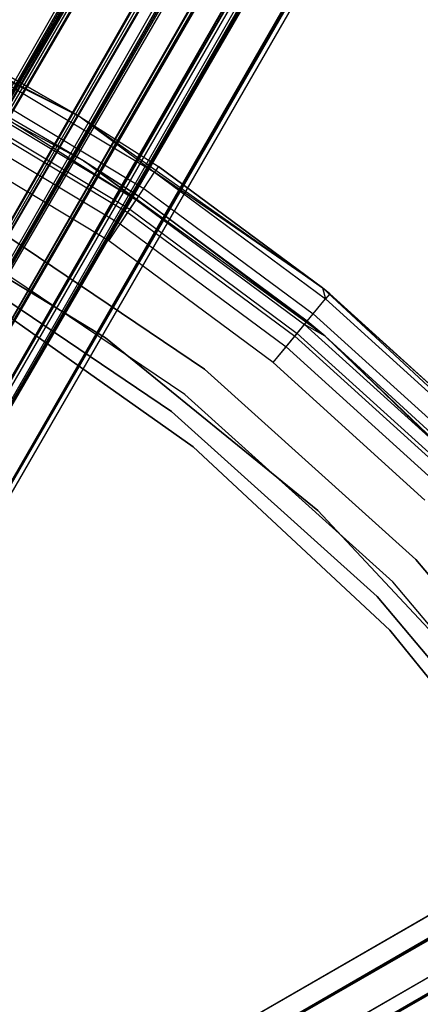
# Model space of a CAD drawing. Extents: x 0.4 to 40.3, y 0.4 to 40.3.
# Tile 189 of 243: x 21.543 to 21.986, y 21.434 to 22.521. Entities that reach past the tile are written whole.
import ezdxf

# ---------------------------------------------------------------- set-up
doc = ezdxf.new("R2010")
doc.units = 0
doc.header["$MEASUREMENT"] = 0
doc.layers.get('0').update_dxf_attribs({"color": 13, "linetype": 'CONTINUOUS'})

# ---------------------------------------------------------------- blocks, each defined once
blk = doc.blocks.new('ORTO-XII-B-11464-11465_ST0')
at = {"color": 0}
for p, q in [((29.5446, 36.4497, 1.1221), (21.0305, 21.5673, 1.1432)), ((29.5446, 36.4497, 1.1221), (21.0305, 21.5673, 1.1432)), ((29.5561, 36.4431, 1.0612), (21.0366, 21.5637, 1.0846)), ((29.5561, 36.4431, 1.0612), (21.0366, 21.5637, 1.0846)), ((29.5831, 36.4275, 0.7567), (21.0305, 21.5673, 0.7524)), ((29.5831, 36.4275, 0.7567), (21.0305, 21.5673, 0.7524)), ((29.5684, 36.436, 1.0698), (21.0366, 21.5637, 1.0846)), ((29.5684, 36.436, 1.0698), (21.0366, 21.5637, 1.0846)), ((29.6033, 36.4158, 0.7524), (21.0305, 21.5673, 0.7524)), ((29.6033, 36.4158, 0.7524), (21.0305, 21.5673, 0.7524)), ((29.6033, 36.4158, 1.1432), (21.0305, 21.5673, 1.1432)), ((29.6033, 36.4158, 1.1432), (21.0305, 21.5673, 1.1432)), ((29.6095, 36.4123, 1.0846), (21.0366, 21.5637, 1.0846)), ((29.6095, 36.4123, 1.0846), (21.0366, 21.5637, 1.0846)), ((29.6095, 36.4123, 0.811), (21.0366, 21.5637, 0.811)), ((29.6095, 36.4123, 0.811), (21.0366, 21.5637, 0.811)), ((29.6095, 36.4123, 1.0846), (21.0933, 21.531, 1.0767)), ((29.6095, 36.4123, 1.0846), (21.0933, 21.531, 1.0767)), ((29.6239, 36.404, 1.1447), (21.0305, 21.5673, 1.1432)), ((29.6239, 36.404, 1.1447), (21.0305, 21.5673, 1.1432)), ((29.6239, 36.404, 1.0856), (21.0933, 21.531, 1.0767)), ((29.6239, 36.404, 1.0856), (21.0933, 21.531, 1.0767)), ((29.6239, 36.404, 1.1447), (21.1115, 21.5205, 1.1319)), ((29.6239, 36.404, 1.1447), (21.1115, 21.5205, 1.1319)), ((29.6524, 36.3875, 0.814), (21.0366, 21.5637, 0.811)), ((29.6524, 36.3875, 0.814), (21.0366, 21.5637, 0.811)), ((29.6647, 36.3804, 0.7567), (21.0305, 21.5673, 0.7524)), ((29.6647, 36.3804, 0.7567), (21.0305, 21.5673, 0.7524)), ((29.6662, 36.3795, 0.819), (21.0366, 21.5637, 0.811)), ((29.6662, 36.3795, 0.819), (21.0366, 21.5637, 0.811)), ((29.6662, 36.3795, 1.0767), (21.0933, 21.531, 1.0767)), ((29.6662, 36.3795, 1.0767), (21.0933, 21.531, 1.0767)), ((29.6662, 36.3795, 0.819), (21.0933, 21.531, 0.819)), ((29.6662, 36.3795, 0.819), (21.0933, 21.531, 0.819)), ((29.6647, 36.3804, 0.7567), (21.1115, 21.5205, 0.7638)), ((29.6647, 36.3804, 0.7567), (21.1115, 21.5205, 0.7638)), ((29.6662, 36.3795, 1.0767), (21.1403, 21.5038, 1.0392)), ((29.6662, 36.3795, 1.0767), (21.1403, 21.5038, 1.0392)), ((29.6843, 36.3691, 0.7638), (21.1115, 21.5205, 0.7638)), ((29.6843, 36.3691, 0.7638), (21.1115, 21.5205, 0.7638)), ((29.6843, 36.3691, 1.1319), (21.1115, 21.5205, 1.1319)), ((29.6843, 36.3691, 1.1319), (21.1115, 21.5205, 1.1319)), ((29.6793, 36.372, 1.0698), (21.1403, 21.5038, 1.0392)), ((29.6793, 36.372, 1.0698), (21.1403, 21.5038, 1.0392)), ((29.703, 36.3583, 0.8447), (21.0933, 21.531, 0.819)), ((29.703, 36.3583, 0.8447), (21.0933, 21.531, 0.819)), ((29.7132, 36.3524, 0.8565), (21.0933, 21.531, 0.819)), ((29.7132, 36.3524, 0.8565), (21.0933, 21.531, 0.819)), ((29.7031, 36.3582, 1.1221), (21.1115, 21.5205, 1.1319)), ((29.7031, 36.3582, 1.1221), (21.1115, 21.5205, 1.1319)), ((29.7132, 36.3524, 1.0392), (21.1403, 21.5038, 1.0392)), ((29.7132, 36.3524, 1.0392), (21.1403, 21.5038, 1.0392)), ((29.7132, 36.3524, 0.8565), (21.1403, 21.5038, 0.8565)), ((29.7132, 36.3524, 0.8565), (21.1403, 21.5038, 0.8565)), ((29.7132, 36.3524, 1.0392), (21.1669, 21.4885, 0.9808)), ((29.7132, 36.3524, 1.0392), (21.1669, 21.4885, 0.9808)), ((29.7031, 36.3582, 1.1221), (21.1786, 21.4817, 1.0784)), ((29.7031, 36.3582, 1.1221), (21.1786, 21.4817, 1.0784)), ((29.7221, 36.3473, 1.0261), (21.1669, 21.4885, 0.9808)), ((29.7221, 36.3473, 1.0261), (21.1669, 21.4885, 0.9808)), ((29.7369, 36.3387, 0.8005), (21.1115, 21.5205, 0.7638)), ((29.7369, 36.3387, 0.8005), (21.1115, 21.5205, 0.7638)), ((29.7354, 36.3396, 0.899), (21.1403, 21.5038, 0.8565)), ((29.7354, 36.3396, 0.899), (21.1403, 21.5038, 0.8565)), ((29.7397, 36.3371, 0.9149), (21.1403, 21.5038, 0.8565)), ((29.7397, 36.3371, 0.9149), (21.1403, 21.5038, 0.8565)), ((29.7397, 36.3371, 0.9808), (21.1669, 21.4885, 0.9808)), ((29.7397, 36.3371, 0.9808), (21.1669, 21.4885, 0.9808)), ((29.7397, 36.3371, 0.9149), (21.1669, 21.4885, 0.9149)), ((29.7397, 36.3371, 0.9149), (21.1669, 21.4885, 0.9149)), ((29.7423, 36.3356, 0.9644), (21.1669, 21.4885, 0.9149)), ((29.7423, 36.3356, 0.9644), (21.1669, 21.4885, 0.9149)), ((29.7397, 36.3371, 0.9808), (21.1704, 21.4865, 0.9478)), ((29.7397, 36.3371, 0.9808), (21.1704, 21.4865, 0.9478)), ((29.7423, 36.3356, 0.9644), (21.1704, 21.4865, 0.9478)), ((29.7423, 36.3356, 0.9644), (21.1704, 21.4865, 0.9478)), ((29.7369, 36.3387, 0.8005), (21.1786, 21.4817, 0.8173)), ((29.7369, 36.3387, 0.8005), (21.1786, 21.4817, 0.8173)), ((21.1786, 21.4817, 0.8173), (29.7515, 36.3303, 0.8173)), ((21.1786, 21.4817, 0.8173), (29.7515, 36.3303, 0.8173)), ((29.7515, 36.3303, 1.0784), (21.1786, 21.4817, 1.0784)), ((29.7515, 36.3303, 1.0784), (21.1786, 21.4817, 1.0784)), ((29.7642, 36.323, 1.0597), (21.1786, 21.4817, 1.0784)), ((29.7642, 36.323, 1.0597), (21.1786, 21.4817, 1.0784)), ((29.7642, 36.323, 1.0597), (21.2165, 21.4598, 0.9949)), ((29.7642, 36.323, 1.0597), (21.2165, 21.4598, 0.9949)), ((21.1786, 21.4817, 0.8173), (29.7833, 36.3119, 0.878)), ((21.1786, 21.4817, 0.8173), (29.7833, 36.3119, 0.878)), ((21.2165, 21.4598, 0.9007), (29.7833, 36.3119, 0.878)), ((21.2165, 21.4598, 0.9007), (29.7833, 36.3119, 0.878)), ((21.2165, 21.4598, 0.9007), (29.7894, 36.3084, 0.9007)), ((21.2165, 21.4598, 0.9007), (29.7894, 36.3084, 0.9007)), ((29.7894, 36.3084, 0.9949), (21.2165, 21.4598, 0.9949)), ((29.7894, 36.3084, 0.9949), (21.2165, 21.4598, 0.9949)), ((29.7931, 36.3063, 0.9716), (21.2165, 21.4598, 0.9949)), ((29.7931, 36.3063, 0.9716), (21.2165, 21.4598, 0.9949)), ((21.2165, 21.4598, 0.9949), (29.7943, 36.3056, 0.9478)), ((21.2165, 21.4598, 0.9949), (29.7943, 36.3056, 0.9478)), ((21.2215, 21.457, 0.9478), (29.7943, 36.3056, 0.9478)), ((21.2215, 21.457, 0.9478), (29.7943, 36.3056, 0.9478)), ((36.3056, 29.7943, 0.9478), (21.457, 21.2215, 0.9478)), ((36.3056, 29.7943, 0.9478), (21.457, 21.2215, 0.9478)), ((36.3063, 29.7931, 0.9716), (21.457, 21.2215, 0.9478)), ((36.3063, 29.7931, 0.9716), (21.457, 21.2215, 0.9478)), ((36.3063, 29.7931, 0.9716), (21.4682, 21.202, 1.0393)), ((36.3063, 29.7931, 0.9716), (21.4682, 21.202, 1.0393)), ((21.457, 21.2215, 0.9478), (36.3119, 29.7833, 0.878)), ((21.457, 21.2215, 0.9478), (36.3119, 29.7833, 0.878)), ((36.3119, 29.7833, 0.878), (21.4682, 21.202, 0.8564)), ((36.3119, 29.7833, 0.878), (21.4682, 21.202, 0.8564)), ((36.3168, 29.7748, 0.8564), (21.4682, 21.202, 0.8564)), ((36.3168, 29.7748, 0.8564), (21.4682, 21.202, 0.8564)), ((36.3168, 29.7748, 1.0393), (21.4682, 21.202, 1.0393)), ((36.3168, 29.7748, 1.0393), (21.4682, 21.202, 1.0393)), ((36.323, 29.7642, 1.0597), (21.4682, 21.202, 1.0393)), ((36.323, 29.7642, 1.0597), (21.4682, 21.202, 1.0393)), ((21.4865, 21.1704, 0.9478), (36.3351, 29.7432, 0.9478)), ((21.4865, 21.1704, 0.9478), (36.3351, 29.7432, 0.9478)), ((36.3351, 29.7432, 0.9478), (21.4944, 21.1567, 1.0119)), ((36.3351, 29.7432, 0.9478), (21.4944, 21.1567, 1.0119)), ((36.3356, 29.7423, 0.9644), (21.4944, 21.1567, 1.0119)), ((36.3356, 29.7423, 0.9644), (21.4944, 21.1567, 1.0119)), ((36.3387, 29.7369, 0.8005), (21.4682, 21.202, 0.8564)), ((36.3387, 29.7369, 0.8005), (21.4682, 21.202, 0.8564)), ((36.3396, 29.7354, 0.899), (21.4865, 21.1704, 0.9478)), ((36.3396, 29.7354, 0.899), (21.4865, 21.1704, 0.9478)), ((36.343, 29.7295, 0.8838), (21.4865, 21.1704, 0.9478)), ((36.343, 29.7295, 0.8838), (21.4865, 21.1704, 0.9478)), ((36.343, 29.7295, 1.0119), (21.4944, 21.1567, 1.0119)), ((36.343, 29.7295, 1.0119), (21.4944, 21.1567, 1.0119)), ((36.343, 29.7295, 0.8838), (21.4944, 21.1567, 0.8838)), ((36.343, 29.7295, 0.8838), (21.4944, 21.1567, 0.8838)), ((36.3583, 29.703, 0.8447), (21.4944, 21.1567, 0.8838)), ((36.3583, 29.703, 0.8447), (21.4944, 21.1567, 0.8838)), ((36.3648, 29.6916, 0.8344), (21.4944, 21.1567, 0.8838)), ((36.3648, 29.6916, 0.8344), (21.4944, 21.1567, 0.8838)), ((21.3188, 22.5648, 62.877), (21.6099, 22.414, 62.877)), ((21.3188, 22.5648, 62.877), (21.6099, 22.414, 62.877)), ((21.6138, 22.3653, 62.877), (21.3228, 22.52, 62.877)), ((21.6138, 22.3653, 62.877), (21.3228, 22.52, 62.877)), ((21.6099, 22.414, 63.8218), (21.4906, 22.4734, 63.8595)), ((21.4906, 22.4734, 63.8595), (21.6921, 22.3527, 63.8595)), ((21.6099, 22.414, 63.8218), (21.4906, 22.4734, 63.8595)), ((21.4906, 22.4734, 63.8595), (21.6921, 22.3527, 63.8595)), ((21.6099, 22.414, 62.877), (21.4941, 22.4801, 63.8218)), ((21.4941, 22.4801, 63.8218), (21.6099, 22.414, 63.8218)), ((21.6099, 22.414, 62.877), (21.4941, 22.4801, 63.8218)), ((21.4941, 22.4801, 63.8218), (21.6099, 22.414, 63.8218)), ((21.4806, 22.4546, 63.8914), (21.6803, 22.3349, 63.8914)), ((21.4806, 22.4546, 63.8914), (21.6803, 22.3349, 63.8914)), ((21.4735, 22.4414, 63.8445), (21.6719, 22.3224, 63.8445)), ((21.4735, 22.4414, 63.8445), (21.6719, 22.3224, 63.8445)), ((21.6138, 22.3653, 62.877), (21.4756, 22.4453, 63.8218)), ((21.6138, 22.3653, 62.877), (21.4756, 22.4453, 63.8218)), ((21.6138, 22.3653, 63.8218), (21.4756, 22.4453, 63.8218)), ((21.4756, 22.4453, 63.8218), (21.6719, 22.3224, 63.8445)), ((21.4756, 22.4453, 63.8218), (21.6719, 22.3224, 63.8445)), ((21.6138, 22.3653, 63.8218), (21.4756, 22.4453, 63.8218)), ((21.4674, 22.4301, 63.8636), (21.6648, 22.3118, 63.8636)), ((21.4674, 22.4301, 63.8636), (21.6648, 22.3118, 63.8636)), ((21.4655, 22.4265, 63.9128), (21.6625, 22.3084, 63.9128)), ((21.4655, 22.4265, 63.9128), (21.6625, 22.3084, 63.9128)), ((21.4584, 22.4132, 63.8764), (21.6542, 22.2958, 63.8764)), ((21.4584, 22.4132, 63.8764), (21.6542, 22.2958, 63.8764)), ((21.6099, 22.414, 62.877), (21.8777, 22.225, 62.877)), ((21.6099, 22.414, 62.877), (21.8777, 22.225, 62.877)), ((21.6099, 22.414, 62.877), (21.6963, 22.3589, 63.8218)), ((21.6099, 22.414, 62.877), (21.6963, 22.3589, 63.8218)), ((21.6099, 22.414, 62.877), (21.6099, 22.414, 63.8218)), ((21.6099, 22.414, 63.8218), (21.6963, 22.3589, 63.8218)), ((21.6099, 22.414, 62.877), (21.6099, 22.414, 63.8218)), ((21.6099, 22.414, 63.8218), (21.6963, 22.3589, 63.8218)), ((21.6099, 22.414, 63.8218), (21.6921, 22.3527, 63.8595)), ((21.6099, 22.414, 63.8218), (21.6921, 22.3527, 63.8595)), ((21.6416, 22.277, 63.9203), (21.4477, 22.3932, 63.9203)), ((21.6416, 22.277, 63.8809), (21.4477, 22.3932, 63.8809)), ((21.6416, 22.277, 63.9203), (21.4477, 22.3932, 63.9203)), ((21.6416, 22.277, 63.8809), (21.4477, 22.3932, 63.8809)), ((21.8804, 22.1716, 62.877), (21.6138, 22.3653, 62.877)), ((21.6138, 22.3653, 62.877), (21.6138, 22.3653, 63.8218)), ((21.6138, 22.3653, 62.877), (21.6138, 22.3653, 63.8218)), ((21.6138, 22.3653, 62.877), (21.6744, 22.3262, 63.8218)), ((21.6744, 22.3262, 63.8218), (21.6138, 22.3653, 63.8218)), ((21.6138, 22.3653, 62.877), (21.6744, 22.3262, 63.8218)), ((21.8804, 22.1716, 62.877), (21.6138, 22.3653, 62.877)), ((21.6744, 22.3262, 63.8218), (21.6138, 22.3653, 63.8218)), ((21.6719, 22.3224, 63.8445), (21.6138, 22.3653, 63.8218)), ((21.6719, 22.3224, 63.8445), (21.6138, 22.3653, 63.8218)), ((21.6803, 22.3349, 63.8914), (21.6921, 22.3527, 63.8595)), ((21.6803, 22.3349, 63.8914), (21.6921, 22.3527, 63.8595)), ((21.6963, 22.3589, 63.8218), (21.6921, 22.3527, 63.8595)), ((21.6963, 22.3589, 63.8218), (21.6921, 22.3527, 63.8595)), ((21.8777, 22.225, 63.8218), (21.6921, 22.3527, 63.8595)), ((21.6921, 22.3527, 63.8595), (21.8808, 22.2127, 63.8595)), ((21.8777, 22.225, 63.8218), (21.6921, 22.3527, 63.8595)), ((21.6921, 22.3527, 63.8595), (21.8808, 22.2127, 63.8595)), ((21.8777, 22.225, 62.877), (21.6963, 22.3589, 63.8218)), ((21.6963, 22.3589, 63.8218), (21.8777, 22.225, 63.8218)), ((21.8777, 22.225, 62.877), (21.6963, 22.3589, 63.8218)), ((21.6963, 22.3589, 63.8218), (21.8777, 22.225, 63.8218)), ((21.6625, 22.3084, 63.9128), (21.6803, 22.3349, 63.8914)), ((21.6625, 22.3084, 63.9128), (21.6803, 22.3349, 63.8914)), ((21.6803, 22.3349, 63.8914), (21.8673, 22.1962, 63.8914)), ((21.6803, 22.3349, 63.8914), (21.8673, 22.1962, 63.8914)), ((21.38, 22.3266, 0.6919), (21.638, 22.1697, 0.6919)), ((21.638, 22.1697, 0.6329), (21.38, 22.3266, 0.6329)), ((21.38, 22.3266, 0.6919), (21.638, 22.1697, 0.6919)), ((21.638, 22.1697, 0.6329), (21.38, 22.3266, 0.6329)), ((21.6648, 22.3118, 63.8636), (21.6719, 22.3224, 63.8445)), ((21.6648, 22.3118, 63.8636), (21.6719, 22.3224, 63.8445)), ((21.6744, 22.3262, 63.8218), (21.6719, 22.3224, 63.8445)), ((21.6744, 22.3262, 63.8218), (21.6719, 22.3224, 63.8445)), ((21.6719, 22.3224, 63.8445), (21.8578, 22.1846, 63.8445)), ((21.6719, 22.3224, 63.8445), (21.8578, 22.1846, 63.8445)), ((21.8804, 22.1716, 62.877), (21.6744, 22.3262, 63.8218)), ((21.8804, 22.1716, 62.877), (21.6744, 22.3262, 63.8218)), ((21.8606, 22.1881, 63.8218), (21.6744, 22.3262, 63.8218)), ((21.8606, 22.1881, 63.8218), (21.6744, 22.3262, 63.8218)), ((21.7473, 22.1351, 2.0108), (21.487, 22.3106, 2.0108)), ((21.487, 22.3106, 0.6329), (21.7473, 22.1351, 0.6329)), ((21.7473, 22.1351, 2.0108), (21.487, 22.3106, 2.0108)), ((21.487, 22.3106, 0.6329), (21.7473, 22.1351, 0.6329)), ((21.6542, 22.2958, 63.8764), (21.6648, 22.3118, 63.8636)), ((21.6542, 22.2958, 63.8764), (21.6648, 22.3118, 63.8636)), ((21.6648, 22.3118, 63.8636), (21.8496, 22.1747, 63.8636)), ((21.6648, 22.3118, 63.8636), (21.8496, 22.1747, 63.8636)), ((21.6416, 22.277, 63.9203), (21.6625, 22.3084, 63.9128)), ((21.6416, 22.277, 63.9203), (21.6625, 22.3084, 63.9128)), ((21.6625, 22.3084, 63.9128), (21.847, 22.1715, 63.9128)), ((21.6625, 22.3084, 63.9128), (21.847, 22.1715, 63.9128)), ((21.6416, 22.277, 63.8809), (21.6542, 22.2958, 63.8764)), ((21.6416, 22.277, 63.8809), (21.6542, 22.2958, 63.8764)), ((21.6542, 22.2958, 63.8764), (21.8375, 22.1599, 63.8764)), ((21.6542, 22.2958, 63.8764), (21.8375, 22.1599, 63.8764)), ((21.7255, 22.1072, 0.6329), (21.4693, 22.2799, 0.6329)), ((21.7255, 22.1072, 0.6329), (21.4693, 22.2799, 0.6329)), ((21.7255, 22.1072, 0.6919), (21.4693, 22.2799, 0.6919)), ((21.7255, 22.1072, 0.6919), (21.4693, 22.2799, 0.6919)), ((21.8232, 22.1424, 63.9203), (21.6416, 22.277, 63.9203)), ((21.8232, 22.1424, 63.8809), (21.6416, 22.277, 63.8809)), ((21.8232, 22.1424, 63.9203), (21.6416, 22.277, 63.9203)), ((21.8232, 22.1424, 63.8809), (21.6416, 22.277, 63.8809)), ((21.7109, 22.0885, 2.0108), (21.4575, 22.2595, 2.0108)), ((21.4575, 22.2595, 0.6919), (21.7109, 22.0885, 0.6919)), ((21.7109, 22.0885, 2.0108), (21.4575, 22.2595, 2.0108)), ((21.4575, 22.2595, 0.6919), (21.7109, 22.0885, 0.6919)), ((21.8777, 22.225, 62.877), (22.1172, 22.0013, 62.877)), ((21.8777, 22.225, 63.8218), (21.8856, 22.2185, 63.8218)), ((21.8856, 22.2185, 63.8218), (21.8777, 22.225, 62.877)), ((21.8777, 22.225, 62.877), (21.8777, 22.225, 63.8218)), ((21.8856, 22.2185, 63.8218), (21.8777, 22.225, 62.877)), ((22.0602, 22.0602, 63.8218), (21.8777, 22.225, 62.877)), ((22.0602, 22.0602, 63.8218), (21.8777, 22.225, 62.877)), ((21.8777, 22.225, 62.877), (22.1172, 22.0013, 62.877)), ((21.8777, 22.225, 62.877), (21.8777, 22.225, 63.8218)), ((21.8777, 22.225, 63.8218), (21.8856, 22.2185, 63.8218)), ((21.8777, 22.225, 63.8218), (21.8808, 22.2127, 63.8595)), ((21.8777, 22.225, 63.8218), (21.8808, 22.2127, 63.8595)), ((21.4922, 22.2206, 2.0108), (21.7348, 22.0494, 2.0108)), ((21.7348, 22.0494, 1.9518), (21.4922, 22.2206, 1.9518)), ((21.4922, 22.2206, 2.0108), (21.7348, 22.0494, 2.0108)), ((21.7348, 22.0494, 1.9518), (21.4922, 22.2206, 1.9518)), ((21.8673, 22.1962, 63.8914), (21.8808, 22.2127, 63.8595)), ((21.8673, 22.1962, 63.8914), (21.8808, 22.2127, 63.8595)), ((21.8856, 22.2185, 63.8218), (21.8808, 22.2127, 63.8595)), ((21.8856, 22.2185, 63.8218), (21.8808, 22.2127, 63.8595)), ((21.8808, 22.2127, 63.8595), (22.0549, 22.0549, 63.8595)), ((21.8808, 22.2127, 63.8595), (22.0549, 22.0549, 63.8595)), ((21.8856, 22.2185, 63.8218), (22.0602, 22.0602, 63.8218)), ((21.8856, 22.2185, 63.8218), (22.0602, 22.0602, 63.8218)), ((21.847, 22.1715, 63.9128), (21.8673, 22.1962, 63.8914)), ((21.847, 22.1715, 63.9128), (21.8673, 22.1962, 63.8914)), ((21.8673, 22.1962, 63.8914), (22.0398, 22.0398, 63.8914)), ((21.8673, 22.1962, 63.8914), (22.0398, 22.0398, 63.8914)), ((21.8496, 22.1747, 63.8636), (21.8578, 22.1846, 63.8445)), ((21.8496, 22.1747, 63.8636), (21.8578, 22.1846, 63.8445)), ((21.8578, 22.1846, 63.8445), (21.8606, 22.1881, 63.8218)), ((21.8578, 22.1846, 63.8445), (21.8606, 22.1881, 63.8218)), ((21.8804, 22.1716, 63.8218), (21.8578, 22.1846, 63.8445)), ((21.8578, 22.1846, 63.8445), (22.0292, 22.0292, 63.8445)), ((21.8578, 22.1846, 63.8445), (22.0292, 22.0292, 63.8445)), ((21.8804, 22.1716, 63.8218), (21.8578, 22.1846, 63.8445)), ((21.8804, 22.1716, 62.877), (21.8606, 22.1881, 63.8218)), ((21.8804, 22.1716, 63.8218), (21.8606, 22.1881, 63.8218)), ((21.8804, 22.1716, 62.877), (21.8606, 22.1881, 63.8218)), ((21.8804, 22.1716, 63.8218), (21.8606, 22.1881, 63.8218)), ((21.638, 22.1697, 0.6919), (21.638, 22.1697, 0.6329)), ((21.638, 22.1697, 0.6919), (21.8723, 21.9791, 0.6919)), ((21.8723, 21.9791, 0.6329), (21.638, 22.1697, 0.6329)), ((21.638, 22.1697, 0.6919), (21.638, 22.1697, 0.6329)), ((21.638, 22.1697, 0.6919), (21.8723, 21.9791, 0.6919)), ((21.8723, 21.9791, 0.6329), (21.638, 22.1697, 0.6329)), ((21.8232, 22.1424, 63.9203), (21.847, 22.1715, 63.9128)), ((21.8232, 22.1424, 63.9203), (21.847, 22.1715, 63.9128)), ((21.8375, 22.1599, 63.8764), (21.8496, 22.1747, 63.8636)), ((21.8375, 22.1599, 63.8764), (21.8496, 22.1747, 63.8636)), ((21.847, 22.1715, 63.9128), (22.0173, 22.0173, 63.9128)), ((21.847, 22.1715, 63.9128), (22.0173, 22.0173, 63.9128)), ((21.8496, 22.1747, 63.8636), (22.0202, 22.0202, 63.8636)), ((21.8496, 22.1747, 63.8636), (22.0202, 22.0202, 63.8636)), ((22.1175, 21.9427, 62.877), (21.8804, 22.1716, 62.877)), ((22.0324, 22.0324, 63.8218), (21.8804, 22.1716, 62.877)), ((22.1175, 21.9427, 62.877), (21.8804, 22.1716, 62.877)), ((22.0324, 22.0324, 63.8218), (21.8804, 22.1716, 62.877)), ((22.0324, 22.0324, 63.8218), (21.8804, 22.1716, 63.8218)), ((21.8804, 22.1716, 63.8218), (21.8804, 22.1716, 62.877)), ((21.8804, 22.1716, 63.8218), (21.8804, 22.1716, 62.877)), ((21.8804, 22.1716, 63.8218), (22.0292, 22.0292, 63.8445)), ((21.8804, 22.1716, 63.8218), (22.0292, 22.0292, 63.8445)), ((22.0324, 22.0324, 63.8218), (21.8804, 22.1716, 63.8218)), ((21.8232, 22.1424, 63.8809), (21.8375, 22.1599, 63.8764)), ((21.8232, 22.1424, 63.8809), (21.8375, 22.1599, 63.8764)), ((21.8375, 22.1599, 63.8764), (22.0066, 22.0066, 63.8764)), ((21.8375, 22.1599, 63.8764), (22.0066, 22.0066, 63.8764)), ((21.9806, 21.925, 2.0108), (21.7473, 22.1351, 2.0108)), ((21.7473, 22.1351, 0.6329), (21.9806, 21.925, 0.6329)), ((21.7473, 22.1351, 2.0108), (21.7473, 22.1351, 0.6329)), ((21.9806, 21.925, 2.0108), (21.7473, 22.1351, 2.0108)), ((21.7473, 22.1351, 0.6329), (21.9806, 21.925, 0.6329)), ((21.7473, 22.1351, 2.0108), (21.7473, 22.1351, 0.6329)), ((21.9906, 21.9906, 63.9203), (21.8232, 22.1424, 63.9203)), ((21.9906, 21.9906, 63.8809), (21.8232, 22.1424, 63.8809)), ((21.9906, 21.9906, 63.9203), (21.8232, 22.1424, 63.9203)), ((21.9906, 21.9906, 63.8809), (21.8232, 22.1424, 63.8809)), ((21.9551, 21.9004, 0.6329), (21.7255, 22.1072, 0.6329)), ((21.7255, 22.1072, 0.6329), (21.7255, 22.1072, 0.6919)), ((21.7255, 22.1072, 0.6329), (21.7255, 22.1072, 0.6919)), ((21.9551, 21.9004, 0.6329), (21.7255, 22.1072, 0.6329)), ((21.9551, 21.9004, 0.6919), (21.7255, 22.1072, 0.6919)), ((21.9551, 21.9004, 0.6919), (21.7255, 22.1072, 0.6919)), ((21.9381, 21.884, 2.0108), (21.7109, 22.0885, 2.0108)), ((21.7109, 22.0885, 2.0108), (21.7109, 22.0885, 0.6919)), ((21.7109, 22.0885, 0.6919), (21.9381, 21.884, 0.6919)), ((21.7109, 22.0885, 2.0108), (21.7109, 22.0885, 0.6919)), ((21.9381, 21.884, 2.0108), (21.7109, 22.0885, 2.0108)), ((21.7109, 22.0885, 0.6919), (21.9381, 21.884, 0.6919)), ((21.7348, 22.0494, 2.0108), (21.7348, 22.0494, 1.9518)), ((21.7348, 22.0494, 2.0108), (21.9518, 21.8467, 2.0108)), ((21.9518, 21.8467, 1.9518), (21.7348, 22.0494, 1.9518)), ((21.7348, 22.0494, 2.0108), (21.7348, 22.0494, 1.9518)), ((21.7348, 22.0494, 2.0108), (21.9518, 21.8467, 2.0108)), ((21.9518, 21.8467, 1.9518), (21.7348, 22.0494, 1.9518)), ((21.8723, 21.9791, 0.6919), (21.8723, 21.9791, 0.6329)), ((21.8723, 21.9791, 0.6919), (22.0784, 21.7584, 0.6919)), ((22.0784, 21.7584, 0.6329), (21.8723, 21.9791, 0.6329)), ((21.8723, 21.9791, 0.6919), (21.8723, 21.9791, 0.6329)), ((21.8723, 21.9791, 0.6919), (22.0784, 21.7584, 0.6919)), ((22.0784, 21.7584, 0.6329), (21.8723, 21.9791, 0.6329)), ((22.1823, 21.6846, 2.0108), (21.9806, 21.925, 2.0108)), ((21.9806, 21.925, 0.6329), (22.1823, 21.6846, 0.6329)), ((21.9806, 21.925, 2.0108), (21.9806, 21.925, 0.6329)), ((22.1823, 21.6846, 2.0108), (21.9806, 21.925, 2.0108)), ((21.9806, 21.925, 0.6329), (22.1823, 21.6846, 0.6329)), ((21.9806, 21.925, 2.0108), (21.9806, 21.925, 0.6329)), ((22.1537, 21.6637, 0.6329), (21.9551, 21.9004, 0.6329)), ((21.9551, 21.9004, 0.6329), (21.9551, 21.9004, 0.6919)), ((21.9551, 21.9004, 0.6329), (21.9551, 21.9004, 0.6919)), ((22.1537, 21.6637, 0.6329), (21.9551, 21.9004, 0.6329)), ((22.1537, 21.6637, 0.6919), (21.9551, 21.9004, 0.6919)), ((22.1537, 21.6637, 0.6919), (21.9551, 21.9004, 0.6919)), ((22.1346, 21.6499, 2.0108), (21.9381, 21.884, 2.0108)), ((21.9381, 21.884, 2.0108), (21.9381, 21.884, 0.6919)), ((21.9381, 21.884, 0.6919), (22.1346, 21.6499, 0.6919)), ((21.9381, 21.884, 2.0108), (21.9381, 21.884, 0.6919)), ((22.1346, 21.6499, 2.0108), (21.9381, 21.884, 2.0108)), ((21.9381, 21.884, 0.6919), (22.1346, 21.6499, 0.6919)), ((21.9518, 21.8467, 2.0108), (21.9518, 21.8467, 1.9518)), ((21.9518, 21.8467, 2.0108), (22.1391, 21.6164, 2.0108)), ((22.1391, 21.6164, 1.9518), (21.9518, 21.8467, 1.9518)), ((21.9518, 21.8467, 2.0108), (21.9518, 21.8467, 1.9518)), ((21.9518, 21.8467, 2.0108), (22.1391, 21.6164, 2.0108)), ((22.1391, 21.6164, 1.9518), (21.9518, 21.8467, 1.9518))]:
    blk.add_line(p, q, dxfattribs=at)

msp = doc.modelspace()

# ---------------------------------------------------------------- block references
at = {"color": 0}
msp.add_blockref('ORTO-XII-B-11464-11465_ST0', (0, 0), dxfattribs=at)

doc.saveas('drawing.dxf')
